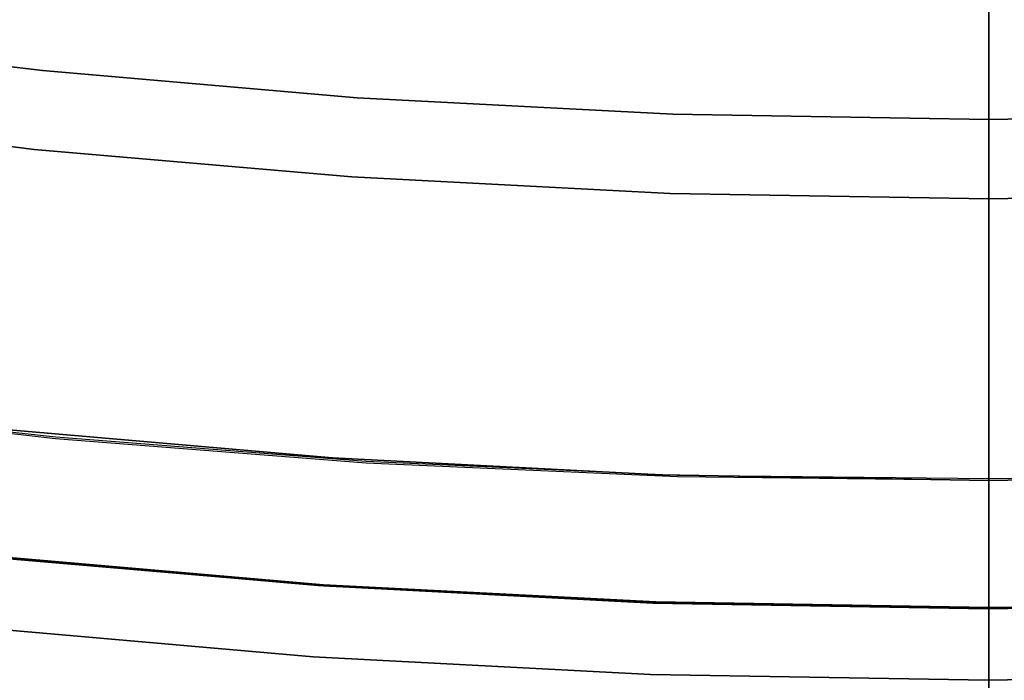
# Model space of a CAD drawing. Header units: millimetres. Extents: x -267 to 897, y -4167 to -3150.
# Tile 19 of 177: x 306.13 to 313.78, y -3592.46 to -3587.32. Entities that reach past the tile are written whole.
import ezdxf

# ---------------------------------------------------------------- set-up
doc = ezdxf.new("R2010")
doc.units = ezdxf.units.MM
doc.layers.add('1', color=7, linetype='Continuous')
doc.layers.add('BLANCO METALICO', color=7, linetype='Continuous', true_color=0xededed)

msp = doc.modelspace()

# ---------------------------------------------------------------- linework, layer by layer
at = {"layer": '1', "color": 250, "true_color": 0x111111}
for p, q in [((313.6641, -3442.9028, 31.0021), (313.6641, -3590.9022, 31.0021)), ((313.6641, -3590.9022, 31.0021), (313.6641, -3442.9028, 31.0021)), ((313.6641, -3586.4991, 51.0021), (313.6641, -3590.8907, 51.0021)), ((313.6641, -3590.8907, 51.0021), (313.6641, -3586.4991, 51.0021)), ((306.4077, -3590.5674, 51.0021), (304.0007, -3590.2967, 51.0021)), ((306.4077, -3590.5674, 51.0021), (304.0007, -3590.2967, 51.0021)), ((306.0137, -3590.5057, 31.0021), (308.5588, -3590.7259, 31.0021)), ((308.5588, -3590.7259, 31.0021), (306.0137, -3590.5057, 31.0021)), ((308.8224, -3590.7567, 51.0021), (306.4077, -3590.5674, 51.0021)), ((308.8224, -3590.7567, 51.0021), (306.4077, -3590.5674, 51.0021)), ((308.5588, -3590.7259, 31.0021), (311.1099, -3590.8581, 31.0021)), ((311.1099, -3590.8581, 31.0021), (308.5588, -3590.7259, 31.0021)), ((311.2421, -3590.8645, 51.0021), (308.8224, -3590.7567, 51.0021)), ((311.2421, -3590.8645, 51.0021), (308.8224, -3590.7567, 51.0021)), ((311.1099, -3590.8581, 31.0021), (313.6641, -3590.9022, 31.0021)), ((313.6641, -3590.9022, 31.0021), (311.1099, -3590.8581, 31.0021)), ((313.6641, -3590.8907, 51.0021), (311.2421, -3590.8645, 51.0021)), ((313.6641, -3590.8907, 51.0021), (311.2421, -3590.8645, 51.0021)), ((313.6641, -3590.9022, 31.0021), (316.2183, -3590.8581, 31.0021)), ((316.2183, -3590.8581, 31.0021), (313.6641, -3590.9022, 31.0021)), ((316.0861, -3590.8645, 51.0021), (313.6641, -3590.8907, 51.0021)), ((316.0861, -3590.8645, 51.0021), (313.6641, -3590.8907, 51.0021)), ((313.6641, -3590.8907, 51.0021), (313.6641, -3590.9252, 51.0015)), ((313.6641, -3590.8907, 51.0021), (313.6641, -3590.9252, 51.0015)), ((313.6641, -3590.9022, 31.0021), (313.6641, -3591.9022, 31.0021)), ((313.6641, -3591.9022, 31.0021), (313.6641, -3590.9022, 31.0021)), ((313.6641, -3590.9252, 51.0015), (313.6641, -3590.9597, 50.9998)), ((313.6641, -3590.9252, 51.0015), (313.6641, -3590.9597, 50.9998)), ((313.6641, -3590.9597, 50.9998), (313.6641, -3590.9941, 50.9968)), ((313.6641, -3590.9597, 50.9998), (313.6641, -3590.9941, 50.9968)), ((313.6641, -3590.9941, 50.9968), (313.6641, -3591.0284, 50.9927)), ((313.6641, -3590.9941, 50.9968), (313.6641, -3591.0284, 50.9927)), ((313.6641, -3591.0284, 50.9927), (313.6641, -3591.0625, 50.9874)), ((313.6641, -3591.0284, 50.9927), (313.6641, -3591.0625, 50.9874)), ((313.6641, -3591.0625, 50.9874), (313.6641, -3591.0965, 50.981)), ((313.6641, -3591.0625, 50.9874), (313.6641, -3591.0965, 50.981)), ((313.6641, -3591.0965, 50.981), (313.6641, -3591.1302, 50.9733)), ((313.6641, -3591.0965, 50.981), (313.6641, -3591.1302, 50.9733)), ((313.6641, -3591.1302, 50.9733), (313.6641, -3591.1636, 50.9646)), ((313.6641, -3591.1302, 50.9733), (313.6641, -3591.1636, 50.9646)), ((313.6641, -3591.1636, 50.9646), (313.6641, -3591.1967, 50.9547)), ((313.6641, -3591.1636, 50.9646), (313.6641, -3591.1967, 50.9547)), ((313.6641, -3591.1967, 50.9547), (313.6641, -3591.2294, 50.9437)), ((313.6641, -3591.1967, 50.9547), (313.6641, -3591.2294, 50.9437)), ((313.6641, -3591.2294, 50.9437), (313.6641, -3591.2617, 50.9316)), ((313.6641, -3591.2294, 50.9437), (313.6641, -3591.2617, 50.9316)), ((313.6641, -3591.2617, 50.9316), (313.6641, -3591.2937, 50.9184)), ((313.6641, -3591.2617, 50.9316), (313.6641, -3591.2937, 50.9184)), ((313.6641, -3591.2937, 50.9184), (313.6641, -3591.3251, 50.9041)), ((313.6641, -3591.2937, 50.9184), (313.6641, -3591.3251, 50.9041)), ((313.6641, -3591.3251, 50.9041), (313.6641, -3591.356, 50.8887)), ((313.6641, -3591.3251, 50.9041), (313.6641, -3591.356, 50.8887)), ((313.6641, -3591.356, 50.8887), (313.6641, -3591.3864, 50.8723)), ((313.6641, -3591.356, 50.8887), (313.6641, -3591.3864, 50.8723)), ((313.6641, -3591.3864, 50.8723), (313.6641, -3591.4162, 50.8548)), ((313.6641, -3591.3864, 50.8723), (313.6641, -3591.4162, 50.8548)), ((313.6641, -3591.4162, 50.8548), (313.6641, -3591.4454, 50.8364)), ((313.6641, -3591.4162, 50.8548), (313.6641, -3591.4454, 50.8364)), ((313.6641, -3591.4454, 50.8364), (313.6641, -3591.474, 50.817)), ((313.6641, -3591.4454, 50.8364), (313.6641, -3591.474, 50.817)), ((313.6641, -3591.474, 50.817), (313.6641, -3591.5019, 50.7966)), ((313.6641, -3591.474, 50.817), (313.6641, -3591.5019, 50.7966)), ((305.9103, -3591.5003, 31.0021), (308.4898, -3591.7235, 31.0021)), ((308.4898, -3591.7235, 49.9906), (305.9103, -3591.5003, 49.9906)), ((308.4898, -3591.7235, 40.4963), (305.9103, -3591.5003, 40.4963)), ((308.4898, -3591.7235, 31.0021), (305.9103, -3591.5003, 31.0021)), ((308.4898, -3591.7235, 49.9906), (305.9103, -3591.5003, 49.9906)), ((313.6641, -3591.5019, 50.7966), (313.6641, -3591.529, 50.7752)), ((313.6641, -3591.5019, 50.7966), (313.6641, -3591.529, 50.7752)), ((313.6641, -3591.529, 50.7752), (313.6641, -3591.5554, 50.753)), ((313.6641, -3591.529, 50.7752), (313.6641, -3591.5554, 50.753)), ((313.6641, -3591.5554, 50.753), (313.6641, -3591.5811, 50.7298)), ((313.6641, -3591.5554, 50.753), (313.6641, -3591.5811, 50.7298)), ((313.6641, -3591.5811, 50.7298), (313.6641, -3591.6059, 50.7058)), ((313.6641, -3591.5811, 50.7298), (313.6641, -3591.6059, 50.7058)), ((313.6641, -3591.6059, 50.7058), (313.6641, -3591.6299, 50.681)), ((313.6641, -3591.6059, 50.7058), (313.6641, -3591.6299, 50.681)), ((313.6641, -3591.6299, 50.681), (313.6641, -3591.6531, 50.6554)), ((313.6641, -3591.6299, 50.681), (313.6641, -3591.6531, 50.6554)), ((308.4898, -3591.7235, 31.0021), (311.0754, -3591.8575, 31.0021)), ((311.0754, -3591.8575, 49.9906), (308.4898, -3591.7235, 49.9906)), ((311.0754, -3591.8575, 40.4963), (308.4898, -3591.7235, 40.4963)), ((311.0754, -3591.8575, 31.0021), (308.4898, -3591.7235, 31.0021)), ((311.0754, -3591.8575, 49.9906), (308.4898, -3591.7235, 49.9906)), ((313.6641, -3591.6531, 50.6554), (313.6641, -3591.6753, 50.6289)), ((313.6641, -3591.6531, 50.6554), (313.6641, -3591.6753, 50.6289)), ((313.6641, -3591.6753, 50.6289), (313.6641, -3591.6967, 50.6018)), ((313.6641, -3591.6753, 50.6289), (313.6641, -3591.6967, 50.6018)), ((313.6641, -3591.6967, 50.6018), (313.6641, -3591.7171, 50.5739)), ((313.6641, -3591.6967, 50.6018), (313.6641, -3591.7171, 50.5739)), ((313.6641, -3591.7171, 50.5739), (313.6641, -3591.7365, 50.5454)), ((313.6641, -3591.7171, 50.5739), (313.6641, -3591.7365, 50.5454)), ((313.6641, -3591.7365, 50.5454), (313.6641, -3591.7549, 50.5162)), ((313.6641, -3591.7365, 50.5454), (313.6641, -3591.7549, 50.5162)), ((313.6641, -3591.7549, 50.5162), (313.6641, -3591.7724, 50.4863)), ((313.6641, -3591.7549, 50.5162), (313.6641, -3591.7724, 50.4863)), ((313.6641, -3591.7724, 50.4863), (313.6641, -3591.7888, 50.4559)), ((313.6641, -3591.7724, 50.4863), (313.6641, -3591.7888, 50.4559)), ((313.6641, -3591.7888, 50.4559), (313.6641, -3591.8042, 50.425)), ((313.6641, -3591.7888, 50.4559), (313.6641, -3591.8042, 50.425)), ((313.6641, -3591.8042, 50.425), (313.6641, -3591.8185, 50.3936)), ((313.6641, -3591.8042, 50.425), (313.6641, -3591.8185, 50.3936)), ((311.0754, -3591.8575, 31.0021), (313.6641, -3591.9022, 31.0021)), ((313.6641, -3591.9022, 49.9906), (311.0754, -3591.8575, 49.9906)), ((313.6641, -3591.9022, 40.4963), (311.0754, -3591.8575, 40.4963)), ((313.6641, -3591.9022, 31.0021), (311.0754, -3591.8575, 31.0021)), ((313.6641, -3591.9022, 49.9906), (311.0754, -3591.8575, 49.9906)), ((313.6641, -3591.8185, 50.3936), (313.6641, -3591.8317, 50.3617)), ((313.6641, -3591.8185, 50.3936), (313.6641, -3591.8317, 50.3617)), ((313.6641, -3591.8317, 50.3617), (313.6641, -3591.8438, 50.3293)), ((313.6641, -3591.8317, 50.3617), (313.6641, -3591.8438, 50.3293)), ((313.6641, -3591.8438, 50.3293), (313.6641, -3591.8548, 50.2966)), ((313.6641, -3591.8438, 50.3293), (313.6641, -3591.8548, 50.2966)), ((313.6641, -3591.8548, 50.2966), (313.6641, -3591.8647, 50.2635)), ((313.6641, -3591.8548, 50.2966), (313.6641, -3591.8647, 50.2635)), ((313.6641, -3591.9022, 31.0021), (316.2528, -3591.8575, 31.0021)), ((316.2528, -3591.8575, 49.9906), (313.6641, -3591.9022, 49.9906)), ((316.2528, -3591.8575, 40.4963), (313.6641, -3591.9022, 40.4963)), ((316.2528, -3591.8575, 31.0021), (313.6641, -3591.9022, 31.0021)), ((316.2528, -3591.8575, 49.9906), (313.6641, -3591.9022, 49.9906)), ((313.6641, -3591.8647, 50.2635), (313.6641, -3591.8734, 50.2301)), ((313.6641, -3591.8647, 50.2635), (313.6641, -3591.8734, 50.2301)), ((313.6641, -3591.8734, 50.2301), (313.6641, -3591.881, 50.1964)), ((313.6641, -3591.8734, 50.2301), (313.6641, -3591.881, 50.1964)), ((313.6641, -3591.881, 50.1964), (313.6641, -3591.8875, 50.1624)), ((313.6641, -3591.881, 50.1964), (313.6641, -3591.8875, 50.1624)), ((313.6641, -3591.8875, 50.1624), (313.6641, -3591.8928, 50.1283)), ((313.6641, -3591.8875, 50.1624), (313.6641, -3591.8928, 50.1283)), ((313.6641, -3591.8928, 50.1283), (313.6641, -3591.8969, 50.094)), ((313.6641, -3591.8928, 50.1283), (313.6641, -3591.8969, 50.094)), ((313.6641, -3591.8969, 50.094), (313.6641, -3591.8998, 50.0596)), ((313.6641, -3591.8969, 50.094), (313.6641, -3591.8998, 50.0596)), ((313.6641, -3591.8998, 50.0596), (313.6641, -3591.9016, 50.0251)), ((313.6641, -3591.8998, 50.0596), (313.6641, -3591.9016, 50.0251)), ((313.6641, -3591.9016, 50.0251), (313.6641, -3591.9022, 49.9906)), ((313.6641, -3591.9016, 50.0251), (313.6641, -3591.9022, 49.9906)), ((313.6641, -3591.9022, 31.0021), (313.6641, -3591.9022, 49.9906)), ((313.6641, -3591.9022, 49.9906), (313.6641, -3591.9022, 31.0021))]:
    msp.add_line(p, q, dxfattribs=at)
at = {"layer": '1', "color": 7, "true_color": 0xffffff}
for p, q in [((313.6641, -3445.7089, 31.0021), (313.6641, -3588.0961, 31.0021)), ((313.6641, -3588.0961, 31.0021), (313.6641, -3445.7089, 31.0021)), ((313.6641, -3587.5757, 14.1794), (313.6641, -3587.152, 13.5549)), ((313.6641, -3587.5757, 14.1794), (313.6641, -3587.152, 13.5549)), ((306.3038, -3587.7146, 31.0021), (303.864, -3587.4184, 31.0021)), ((303.864, -3587.4184, 31.0021), (306.3038, -3587.7146, 31.0021)), ((313.6641, -3587.9774, 14.8182), (313.6641, -3587.5757, 14.1794)), ((313.6641, -3587.9774, 14.8182), (313.6641, -3587.5757, 14.1794)), ((308.7523, -3587.9265, 31.0021), (306.3038, -3587.7146, 31.0021)), ((306.3038, -3587.7146, 31.0021), (308.7523, -3587.9265, 31.0021)), ((311.2067, -3588.0537, 31.0021), (308.7523, -3587.9265, 31.0021)), ((308.7523, -3587.9265, 31.0021), (311.2067, -3588.0537, 31.0021)), ((303.7791, -3588.0293, 16.1359), (306.24, -3588.3281, 16.1359)), ((306.24, -3588.3281, 16.1359), (303.7791, -3588.0293, 16.1359)), ((313.6641, -3588.3566, 15.4706), (313.6641, -3587.9774, 14.8182)), ((313.6641, -3588.3566, 15.4706), (313.6641, -3587.9774, 14.8182)), ((313.6641, -3588.0961, 31.0021), (311.2067, -3588.0537, 31.0021)), ((311.2067, -3588.0537, 31.0021), (313.6641, -3588.0961, 31.0021)), ((316.1214, -3588.0537, 31.0021), (313.6641, -3588.0961, 31.0021)), ((313.6641, -3588.0961, 31.0021), (316.1214, -3588.0537, 31.0021)), ((313.6641, -3588.0961, 31.0021), (313.6641, -3590.9022, 31.0021)), ((313.6641, -3590.9022, 31.0021), (313.6641, -3588.0961, 31.0021)), ((306.24, -3588.3281, 16.1359), (308.7098, -3588.5418, 16.1359)), ((308.7098, -3588.5418, 16.1359), (306.24, -3588.3281, 16.1359)), ((313.6641, -3588.7129, 16.1359), (313.6641, -3588.3566, 15.4706)), ((313.6641, -3588.7129, 16.1359), (313.6641, -3588.3566, 15.4706)), ((308.7098, -3588.5418, 16.1359), (311.1855, -3588.6701, 16.1359)), ((311.1855, -3588.6701, 16.1359), (308.7098, -3588.5418, 16.1359)), ((311.1855, -3588.6701, 16.1359), (313.6641, -3588.7129, 16.1359)), ((313.6641, -3588.7129, 16.1359), (311.1855, -3588.6701, 16.1359)), ((313.6641, -3588.7129, 16.1359), (316.1427, -3588.6701, 16.1359)), ((316.1427, -3588.6701, 16.1359), (313.6641, -3588.7129, 16.1359)), ((313.6641, -3589.144, 17.0253), (313.6641, -3588.7129, 16.1359)), ((313.6641, -3589.144, 17.0253), (313.6641, -3588.7129, 16.1359)), ((313.6641, -3589.5451, 17.9287), (313.6641, -3589.144, 17.0253)), ((313.6641, -3589.5451, 17.9287), (313.6641, -3589.144, 17.0253)), ((313.6641, -3589.9158, 18.845), (313.6641, -3589.5451, 17.9287)), ((313.6641, -3589.9158, 18.845), (313.6641, -3589.5451, 17.9287)), ((313.6641, -3590.2557, 19.7731), (313.6641, -3589.9158, 18.845)), ((313.6641, -3590.2557, 19.7731), (313.6641, -3589.9158, 18.845)), ((313.6641, -3590.5643, 20.7121), (313.6641, -3590.2557, 19.7731)), ((313.6641, -3590.5643, 20.7121), (313.6641, -3590.2557, 19.7731)), ((306.4065, -3590.5789, 31.0021), (303.9992, -3590.3081, 31.0021)), ((306.4065, -3590.5789, 31.0021), (303.9992, -3590.3081, 31.0021)), ((308.8216, -3590.7683, 31.0021), (306.4065, -3590.5789, 31.0021)), ((308.8216, -3590.7683, 31.0021), (306.4065, -3590.5789, 31.0021)), ((313.6641, -3590.8414, 21.6609), (313.6641, -3590.5643, 20.7121)), ((313.6641, -3590.8414, 21.6609), (313.6641, -3590.5643, 20.7121)), ((311.2417, -3590.8761, 31.0021), (308.8216, -3590.7683, 31.0021)), ((311.2417, -3590.8761, 31.0021), (308.8216, -3590.7683, 31.0021)), ((313.6641, -3590.9022, 31.0021), (311.2417, -3590.8761, 31.0021)), ((313.6641, -3590.9022, 31.0021), (311.2417, -3590.8761, 31.0021)), ((313.6641, -3591.0867, 22.6184), (313.6641, -3590.8414, 21.6609)), ((313.6641, -3591.0867, 22.6184), (313.6641, -3590.8414, 21.6609)), ((316.0864, -3590.8761, 31.0021), (313.6641, -3590.9022, 31.0021)), ((316.0864, -3590.8761, 31.0021), (313.6641, -3590.9022, 31.0021)), ((313.6641, -3590.9022, 31.0021), (313.6641, -3590.9388, 31.0015)), ((313.6641, -3590.9022, 31.0021), (313.6641, -3590.9388, 31.0015)), ((313.6641, -3590.9388, 31.0015), (313.6641, -3590.9754, 30.9996)), ((313.6641, -3590.9388, 31.0015), (313.6641, -3590.9754, 30.9996)), ((313.6641, -3590.9754, 30.9996), (313.6641, -3591.0119, 30.9964)), ((313.6641, -3590.9754, 30.9996), (313.6641, -3591.0119, 30.9964)), ((313.6641, -3591.0119, 30.9964), (313.6641, -3591.0482, 30.992)), ((313.6641, -3591.0119, 30.9964), (313.6641, -3591.0482, 30.992)), ((313.6641, -3591.0482, 30.992), (313.6641, -3591.0844, 30.9863)), ((313.6641, -3591.0482, 30.992), (313.6641, -3591.0844, 30.9863)), ((313.6641, -3591.0844, 30.9863), (313.6641, -3591.1203, 30.9794)), ((313.6641, -3591.0844, 30.9863), (313.6641, -3591.1203, 30.9794)), ((313.6641, -3591.2997, 23.5836), (313.6641, -3591.0867, 22.6184)), ((313.6641, -3591.2997, 23.5836), (313.6641, -3591.0867, 22.6184)), ((313.6641, -3591.1203, 30.9794), (313.6641, -3591.156, 30.9712)), ((313.6641, -3591.1203, 30.9794), (313.6641, -3591.156, 30.9712)), ((313.6641, -3591.156, 30.9712), (313.6641, -3591.1914, 30.9618)), ((313.6641, -3591.156, 30.9712), (313.6641, -3591.1914, 30.9618)), ((313.6641, -3591.1914, 30.9618), (313.6641, -3591.2265, 30.9512)), ((313.6641, -3591.1914, 30.9618), (313.6641, -3591.2265, 30.9512)), ((313.6641, -3591.2265, 30.9512), (313.6641, -3591.2611, 30.9394)), ((313.6641, -3591.2265, 30.9512), (313.6641, -3591.2611, 30.9394)), ((313.6641, -3591.2611, 30.9394), (313.6641, -3591.2953, 30.9263)), ((313.6641, -3591.2611, 30.9394), (313.6641, -3591.2953, 30.9263)), ((313.6641, -3591.2953, 30.9263), (313.6641, -3591.3291, 30.9122)), ((313.6641, -3591.2953, 30.9263), (313.6641, -3591.3291, 30.9122)), ((313.6641, -3591.4805, 24.5553), (313.6641, -3591.2997, 23.5836)), ((313.6641, -3591.4805, 24.5553), (313.6641, -3591.2997, 23.5836)), ((313.6641, -3591.3291, 30.9122), (313.6641, -3591.3623, 30.8968)), ((313.6641, -3591.3291, 30.9122), (313.6641, -3591.3623, 30.8968)), ((313.6641, -3591.3623, 30.8968), (313.6641, -3591.395, 30.8803)), ((313.6641, -3591.3623, 30.8968), (313.6641, -3591.395, 30.8803)), ((313.6641, -3591.395, 30.8803), (313.6641, -3591.4271, 30.8627)), ((313.6641, -3591.395, 30.8803), (313.6641, -3591.4271, 30.8627)), ((305.9113, -3591.4907, 30.3162), (308.4904, -3591.7139, 30.3162)), ((305.9113, -3591.4907, 29.4747), (308.4904, -3591.7139, 29.4747)), ((308.4904, -3591.7139, 30.3162), (305.9113, -3591.4907, 30.3162)), ((308.4904, -3591.7139, 29.8954), (305.9113, -3591.4907, 29.8954)), ((308.4904, -3591.7139, 29.4747), (305.9113, -3591.4907, 29.4747)), ((313.6641, -3591.4271, 30.8627), (313.6641, -3591.4586, 30.844)), ((313.6641, -3591.4271, 30.8627), (313.6641, -3591.4586, 30.844)), ((313.6641, -3591.4586, 30.844), (313.6641, -3591.4894, 30.8242)), ((313.6641, -3591.4586, 30.844), (313.6641, -3591.4894, 30.8242)), ((313.6641, -3591.6286, 25.5326), (313.6641, -3591.4805, 24.5553)), ((313.6641, -3591.6286, 25.5326), (313.6641, -3591.4805, 24.5553)), ((313.6641, -3591.4894, 30.8242), (313.6641, -3591.5195, 30.8033)), ((313.6641, -3591.4894, 30.8242), (313.6641, -3591.5195, 30.8033)), ((313.6641, -3591.5195, 30.8033), (313.6641, -3591.5489, 30.7815)), ((313.6641, -3591.5195, 30.8033), (313.6641, -3591.5489, 30.7815)), ((313.6641, -3591.5489, 30.7815), (313.6641, -3591.5775, 30.7586)), ((313.6641, -3591.5489, 30.7815), (313.6641, -3591.5775, 30.7586)), ((313.6641, -3591.5775, 30.7586), (313.6641, -3591.6052, 30.7347)), ((313.6641, -3591.5775, 30.7586), (313.6641, -3591.6052, 30.7347)), ((313.6641, -3591.6052, 30.7347), (313.6641, -3591.6322, 30.7099)), ((313.6641, -3591.6052, 30.7347), (313.6641, -3591.6322, 30.7099)), ((313.6641, -3591.744, 26.5143), (313.6641, -3591.6286, 25.5326)), ((313.6641, -3591.744, 26.5143), (313.6641, -3591.6286, 25.5326)), ((313.6641, -3591.6322, 30.7099), (313.6641, -3591.6582, 30.6842)), ((313.6641, -3591.6322, 30.7099), (313.6641, -3591.6582, 30.6842)), ((308.4904, -3591.7139, 30.3162), (311.0757, -3591.8479, 30.3162)), ((308.4904, -3591.7139, 29.4747), (311.0757, -3591.8479, 29.4747)), ((311.0757, -3591.8479, 30.3162), (308.4904, -3591.7139, 30.3162)), ((311.0757, -3591.8479, 29.8954), (308.4904, -3591.7139, 29.8954)), ((311.0757, -3591.8479, 29.4747), (308.4904, -3591.7139, 29.4747)), ((313.6641, -3591.6582, 30.6842), (313.6641, -3591.6834, 30.6576)), ((313.6641, -3591.6582, 30.6842), (313.6641, -3591.6834, 30.6576)), ((313.6641, -3591.6834, 30.6576), (313.6641, -3591.7076, 30.6301)), ((313.6641, -3591.6834, 30.6576), (313.6641, -3591.7076, 30.6301)), ((313.6641, -3591.7076, 30.6301), (313.6641, -3591.7309, 30.6018)), ((313.6641, -3591.7076, 30.6301), (313.6641, -3591.7309, 30.6018)), ((313.6641, -3591.7309, 30.6018), (313.6641, -3591.7531, 30.5728)), ((313.6641, -3591.7309, 30.6018), (313.6641, -3591.7531, 30.5728)), ((313.6641, -3591.8265, 27.4992), (313.6641, -3591.744, 26.5143)), ((313.6641, -3591.8265, 27.4992), (313.6641, -3591.744, 26.5143)), ((313.6641, -3591.7531, 30.5728), (313.6641, -3591.7744, 30.543)), ((313.6641, -3591.7531, 30.5728), (313.6641, -3591.7744, 30.543)), ((313.6641, -3591.7744, 30.543), (313.6641, -3591.7946, 30.5124)), ((313.6641, -3591.7744, 30.543), (313.6641, -3591.7946, 30.5124)), ((313.6641, -3591.7946, 30.5124), (313.6641, -3591.8137, 30.4812)), ((313.6641, -3591.7946, 30.5124), (313.6641, -3591.8137, 30.4812)), ((311.0757, -3591.8479, 30.3162), (313.6641, -3591.8926, 30.3162)), ((311.0757, -3591.8479, 29.4747), (313.6641, -3591.8926, 29.4747)), ((313.6641, -3591.8926, 30.3162), (311.0757, -3591.8479, 30.3162)), ((313.6641, -3591.8926, 29.8954), (311.0757, -3591.8479, 29.8954)), ((313.6641, -3591.8926, 29.4747), (311.0757, -3591.8479, 29.4747)), ((313.6641, -3591.8137, 30.4812), (313.6641, -3591.8317, 30.4493)), ((313.6641, -3591.8137, 30.4812), (313.6641, -3591.8317, 30.4493)), ((313.6641, -3591.876, 28.4864), (313.6641, -3591.8265, 27.4992)), ((313.6641, -3591.876, 28.4864), (313.6641, -3591.8265, 27.4992)), ((313.6641, -3591.8317, 30.4493), (313.6641, -3591.8487, 30.4169)), ((313.6641, -3591.8317, 30.4493), (313.6641, -3591.8487, 30.4169)), ((313.6641, -3591.8926, 30.3162), (316.2524, -3591.8479, 30.3162)), ((313.6641, -3591.8926, 29.4747), (316.2524, -3591.8479, 29.4747)), ((316.2524, -3591.8479, 30.3162), (313.6641, -3591.8926, 30.3162)), ((316.2524, -3591.8479, 29.8954), (313.6641, -3591.8926, 29.8954)), ((316.2524, -3591.8479, 29.4747), (313.6641, -3591.8926, 29.4747)), ((313.6641, -3591.8487, 30.4169), (313.6641, -3591.8645, 30.3838)), ((313.6641, -3591.8487, 30.4169), (313.6641, -3591.8645, 30.3838)), ((313.6641, -3591.8645, 30.3838), (313.6641, -3591.8791, 30.3503)), ((313.6641, -3591.8645, 30.3838), (313.6641, -3591.8791, 30.3503)), ((313.6641, -3591.8926, 29.4747), (313.6641, -3591.876, 28.4864)), ((313.6641, -3591.8926, 29.4747), (313.6641, -3591.876, 28.4864)), ((313.6641, -3591.8791, 30.3503), (313.6641, -3591.8926, 30.3162)), ((313.6641, -3591.8791, 30.3503), (313.6641, -3591.8926, 30.3162)), ((313.6641, -3591.8926, 29.4747), (313.6641, -3591.8926, 30.3162)), ((313.6641, -3591.8926, 30.3162), (313.6641, -3591.8926, 29.4747))]:
    msp.add_line(p, q, dxfattribs=at)
at = {"layer": '1', "color": 29, "true_color": 0x4d342b}
for p, q in [((308.4491, -3591.721, 66.2644), (305.8523, -3591.4946, 66.2644)), ((308.4491, -3591.721, 66.2644), (305.8523, -3591.4946, 66.2644)), ((305.8523, -3591.4946, 54.4621), (308.4491, -3591.721, 54.4621)), ((308.4491, -3591.721, 60.3633), (305.8523, -3591.4946, 60.3633)), ((308.4491, -3591.721, 54.4621), (305.8523, -3591.4946, 54.4621)), ((311.0523, -3591.857, 66.2644), (308.4491, -3591.721, 66.2644)), ((311.0523, -3591.857, 66.2644), (308.4491, -3591.721, 66.2644)), ((308.4491, -3591.721, 54.4621), (311.0523, -3591.857, 54.4621)), ((311.0523, -3591.857, 60.3633), (308.4491, -3591.721, 60.3633)), ((311.0523, -3591.857, 54.4621), (308.4491, -3591.721, 54.4621)), ((313.6586, -3591.9025, 66.2644), (311.0523, -3591.857, 66.2644)), ((313.6586, -3591.9025, 66.2644), (311.0523, -3591.857, 66.2644)), ((311.0523, -3591.857, 54.4621), (313.6586, -3591.9025, 54.4621)), ((313.6586, -3591.9025, 60.3633), (311.0523, -3591.857, 60.3633)), ((313.6586, -3591.9025, 54.4621), (311.0523, -3591.857, 54.4621)), ((316.2649, -3591.8574, 66.2644), (313.6586, -3591.9025, 66.2644)), ((316.2649, -3591.8574, 66.2644), (313.6586, -3591.9025, 66.2644)), ((313.6586, -3591.9025, 54.4621), (316.2649, -3591.8574, 54.4621)), ((316.2649, -3591.8574, 60.3633), (313.6586, -3591.9025, 60.3633)), ((316.2649, -3591.8574, 54.4621), (313.6586, -3591.9025, 54.4621)), ((308.4105, -3592.2749, 85.6568), (305.7944, -3592.0468, 85.6568)), ((305.7944, -3592.0468, 85.6568), (308.4105, -3592.2749, 85.6568)), ((311.0329, -3592.412, 85.6568), (308.4105, -3592.2749, 85.6568)), ((308.4105, -3592.2749, 85.6568), (311.0329, -3592.412, 85.6568)), ((313.6585, -3592.4578, 85.6568), (311.0329, -3592.412, 85.6568)), ((311.0329, -3592.412, 85.6568), (313.6585, -3592.4578, 85.6568)), ((316.2842, -3592.4124, 85.6568), (313.6585, -3592.4578, 85.6568)), ((313.6585, -3592.4578, 85.6568), (316.2842, -3592.4124, 85.6568))]:
    msp.add_line(p, q, dxfattribs=at)
at = {"layer": 'BLANCO METALICO'}
for p, q in [((313.6638, -3541.9025, 239.9163), (313.6638, -3615.1025, 239.9163)), ((313.6638, -3615.1025, 239.1163), (313.6638, -3542.4025, 239.1163))]:
    msp.add_line(p, q, dxfattribs=at)

doc.saveas('drawing.dxf')
